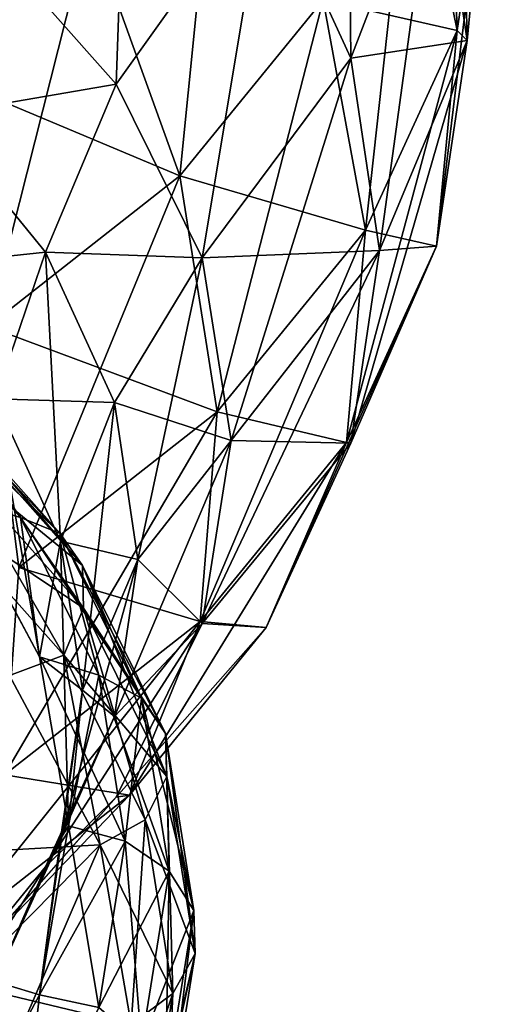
# Model space of a CAD drawing. Header units: millimetres. Extents: x -139 to 139, y -32 to 1264.
# Tile 53 of 256: x -121.26 to -119.15, y 15.11 to 19.54. Entities that reach past the tile are written whole.
import ezdxf

# ---------------------------------------------------------------- set-up
doc = ezdxf.new("R2010")
doc.units = ezdxf.units.MM
doc.header["$LTSCALE"] = 26.699852
for name, color, linetype in [('183', 7, 'CONTINUOUS'), ('184', 7, 'CONTINUOUS'), ('185', 7, 'CONTINUOUS'), ('186', 7, 'CONTINUOUS'), ('189', 7, 'CONTINUOUS'), ('190', 7, 'CONTINUOUS'), ('191', 7, 'CONTINUOUS'), ('195', 7, 'CONTINUOUS'), ('196', 7, 'CONTINUOUS'), ('197', 7, 'CONTINUOUS'), ('201', 7, 'CONTINUOUS'), ('202', 7, 'CONTINUOUS'), ('203', 7, 'CONTINUOUS'), ('204', 7, 'CONTINUOUS')]:
    doc.layers.add(name, color=color, linetype=linetype)

msp = doc.modelspace()

# ---------------------------------------------------------------- linework, layer by layer
at = {"layer": '183', "color": 7, "linetype": 'CONTINUOUS', "true_color": 0xa2afbf}
for points in [[(-121.4438, 19.9468, 15.3441), (-120.7628, 20.9458, 16.0527), (-120.8219, 19.2469, 16.0439), (-121.4438, 19.9468, 15.3441)], [(-120.7628, 20.9458, 16.0527), (-120.1476, 20.1922, 16.8063), (-120.8219, 19.2469, 16.0439), (-120.7628, 20.9458, 16.0527)], [(-119.3824, 20.3663, 18.5199), (-119.1504, 20.4248, 20.4248), (-119.2451, 19.4431, 19.4431), (-119.3824, 20.3663, 18.5199)], [(-120.1476, 20.1922, 16.8063), (-119.3824, 20.3663, 18.5199), (-119.7673, 19.3646, 17.6339), (-120.1476, 20.1922, 16.8063)], [(-119.3824, 20.3663, 18.5199), (-119.2451, 19.4431, 19.4431), (-119.7673, 19.3646, 17.6339), (-119.3824, 20.3663, 18.5199)], [(-120.8219, 19.2469, 16.0439), (-120.1476, 20.1922, 16.8063), (-120.4359, 18.4668, 16.8241), (-120.8219, 19.2469, 16.0439)], [(-120.1476, 20.1922, 16.8063), (-119.7673, 19.3646, 17.6339), (-120.4359, 18.4668, 16.8241), (-120.1476, 20.1922, 16.8063)], [(-119.7673, 19.3646, 17.6339), (-119.2451, 19.4431, 19.4431), (-119.6387, 18.4992, 18.4992), (-119.7673, 19.3646, 17.6339)], [(-119.7673, 19.3646, 17.6339), (-119.6387, 18.4992, 18.4992), (-120.4359, 18.4668, 16.8241), (-119.7673, 19.3646, 17.6339)], [(-120.4359, 18.4668, 16.8241), (-119.6387, 18.4992, 18.4992), (-120.305, 17.6454, 17.6454), (-120.4359, 18.4668, 16.8241)]]:
    msp.add_3dface(points, dxfattribs=at)
at = {"layer": '184', "color": 7, "linetype": 'CONTINUOUS', "true_color": 0xa2afbf}
for points in [[(-121.4438, 19.9468, 15.3441), (-120.8219, 19.2469, 16.0439), (-121.6415, 19.1064, 15.1162), (-121.4438, 19.9468, 15.3441)], [(-121.6415, 19.1064, 15.1162), (-120.8219, 19.2469, 16.0439), (-121.1397, 18.4919, 15.7307), (-121.6415, 19.1064, 15.1162)], [(-120.8219, 19.2469, 16.0439), (-120.4359, 18.4668, 16.8241), (-121.1397, 18.4919, 15.7307), (-120.8219, 19.2469, 16.0439)], [(-121.6415, 19.1064, 15.1162), (-121.1397, 18.4919, 15.7307), (-121.8421, 18.4167, 14.6326), (-121.6415, 19.1064, 15.1162)], [(-121.8421, 18.4167, 14.6326), (-121.1397, 18.4919, 15.7307), (-121.3663, 17.8339, 15.2154), (-121.8421, 18.4167, 14.6326)], [(-121.1397, 18.4919, 15.7307), (-120.8296, 17.817, 16.4056), (-121.3663, 17.8339, 15.2154), (-121.1397, 18.4919, 15.7307)], [(-121.1397, 18.4919, 15.7307), (-120.4359, 18.4668, 16.8241), (-120.8296, 17.817, 16.4056), (-121.1397, 18.4919, 15.7307)], [(-120.4359, 18.4668, 16.8241), (-120.305, 17.6454, 17.6454), (-120.8296, 17.817, 16.4056), (-120.4359, 18.4668, 16.8241)], [(-121.5504, 17.3895, 14.4399), (-121.3663, 17.8339, 15.2154), (-121.1668, 16.6741, 15.1553), (-121.5504, 17.3895, 14.4399)], [(-121.3663, 17.8339, 15.2154), (-120.8296, 17.817, 16.4056), (-121.0722, 17.1939, 15.8554), (-121.3663, 17.8339, 15.2154)], [(-121.3663, 17.8339, 15.2154), (-121.0722, 17.1939, 15.8554), (-121.1668, 16.6741, 15.1553), (-121.3663, 17.8339, 15.2154)], [(-120.8296, 17.817, 16.4056), (-120.7247, 17.1113, 17.1113), (-121.0722, 17.1939, 15.8554), (-120.8296, 17.817, 16.4056)], [(-120.8296, 17.817, 16.4056), (-120.305, 17.6454, 17.6454), (-120.7247, 17.1113, 17.1113), (-120.8296, 17.817, 16.4056)], [(-121.0722, 17.1939, 15.8554), (-120.9727, 16.5247, 16.5247), (-121.1668, 16.6741, 15.1553), (-121.0722, 17.1939, 15.8554)], [(-121.0722, 17.1939, 15.8554), (-120.7247, 17.1113, 17.1113), (-120.9727, 16.5247, 16.5247), (-121.0722, 17.1939, 15.8554)], [(-121.1668, 16.6741, 15.1553), (-120.9727, 16.5247, 16.5247), (-121.0364, 15.9147, 15.9147), (-121.1668, 16.6741, 15.1553)]]:
    msp.add_3dface(points, dxfattribs=at)
at = {"layer": '185', "color": 7, "linetype": 'CONTINUOUS', "true_color": 0xa2afbf}
for points in [[(-121.5504, 17.3895, 14.4399), (-121.2513, 17.3002, 14.3896), (-121.8165, 17.9362, 13.7537), (-121.5504, 17.3895, 14.4399)], [(-121.2513, 17.3002, 14.3896), (-121.6618, 17.8898, 13.5329), (-121.8165, 17.9362, 13.7537), (-121.2513, 17.3002, 14.3896)], [(-121.0731, 17.2273, 14.1954), (-121.5756, 17.7615, 13.3073), (-121.6618, 17.8898, 13.5329), (-121.0731, 17.2273, 14.1954)], [(-121.0731, 17.2273, 14.1954), (-121.6618, 17.8898, 13.5329), (-121.2513, 17.3002, 14.3896), (-121.0731, 17.2273, 14.1954)], [(-120.9737, 17.0842, 13.9846), (-121.5709, 17.5707, 13.1113), (-121.5756, 17.7615, 13.3073), (-120.9737, 17.0842, 13.9846)], [(-120.9737, 17.0842, 13.9846), (-121.5756, 17.7615, 13.3073), (-121.0731, 17.2273, 14.1954), (-120.9737, 17.0842, 13.9846)], [(-120.9683, 16.8927, 13.7894), (-121.6485, 17.3467, 12.9748), (-121.5709, 17.5707, 13.1113), (-120.9683, 16.8927, 13.7894)], [(-120.9683, 16.8927, 13.7894), (-121.5709, 17.5707, 13.1113), (-120.9737, 17.0842, 13.9846), (-120.9683, 16.8927, 13.7894)], [(-121.5504, 17.3895, 14.4399), (-121.1668, 16.6741, 15.1553), (-121.2513, 17.3002, 14.3896), (-121.5504, 17.3895, 14.4399)], [(-121.6485, 17.3467, 12.9748), (-121.0578, 16.682, 13.6396), (-121.3014, 16.5892, 13.4543), (-121.6485, 17.3467, 12.9748)], [(-121.0578, 16.682, 13.6396), (-121.6485, 17.3467, 12.9748), (-120.9683, 16.8927, 13.7894), (-121.0578, 16.682, 13.6396)], [(-121.1668, 16.6741, 15.1553), (-120.9005, 16.5913, 15.0986), (-121.2513, 17.3002, 14.3896), (-121.1668, 16.6741, 15.1553)], [(-120.9005, 16.5913, 15.0986), (-121.0731, 17.2273, 14.1954), (-121.2513, 17.3002, 14.3896), (-120.9005, 16.5913, 15.0986)], [(-120.7077, 16.4888, 14.9339), (-120.9737, 17.0842, 13.9846), (-121.0731, 17.2273, 14.1954), (-120.7077, 16.4888, 14.9339)], [(-120.7077, 16.4888, 14.9339), (-121.0731, 17.2273, 14.1954), (-120.9005, 16.5913, 15.0986), (-120.7077, 16.4888, 14.9339)], [(-120.6001, 16.3292, 14.7395), (-120.9683, 16.8927, 13.7894), (-120.9737, 17.0842, 13.9846), (-120.6001, 16.3292, 14.7395)], [(-120.6001, 16.3292, 14.7395), (-120.9737, 17.0842, 13.9846), (-120.7077, 16.4888, 14.9339), (-120.6001, 16.3292, 14.7395)], [(-120.5943, 16.1368, 14.5452), (-121.0578, 16.682, 13.6396), (-120.9683, 16.8927, 13.7894), (-120.5943, 16.1368, 14.5452)], [(-120.5943, 16.1368, 14.5452), (-120.9683, 16.8927, 13.7894), (-120.6001, 16.3292, 14.7395), (-120.5943, 16.1368, 14.5452)], [(-121.3014, 16.5892, 13.4543), (-121.0578, 16.682, 13.6396), (-120.8936, 15.829, 14.2146), (-121.3014, 16.5892, 13.4543)], [(-121.0578, 16.682, 13.6396), (-120.6911, 15.9409, 14.3806), (-120.8936, 15.829, 14.2146), (-121.0578, 16.682, 13.6396)], [(-120.6911, 15.9409, 14.3806), (-121.0578, 16.682, 13.6396), (-120.5943, 16.1368, 14.5452), (-120.6911, 15.9409, 14.3806)], [(-121.1668, 16.6741, 15.1553), (-121.0364, 15.9147, 15.9147), (-120.9005, 16.5913, 15.0986), (-121.1668, 16.6741, 15.1553)], [(-121.0364, 15.9147, 15.9147), (-120.7816, 15.8449, 15.8449), (-120.9005, 16.5913, 15.0986), (-121.0364, 15.9147, 15.9147)], [(-120.7816, 15.8449, 15.8449), (-120.7077, 16.4888, 14.9339), (-120.9005, 16.5913, 15.0986), (-120.7816, 15.8449, 15.8449)], [(-120.5838, 15.7113, 15.7113), (-120.7077, 16.4888, 14.9339), (-120.7816, 15.8449, 15.8449), (-120.5838, 15.7113, 15.7113)], [(-120.5838, 15.7113, 15.7113), (-120.6001, 16.3292, 14.7395), (-120.7077, 16.4888, 14.9339), (-120.5838, 15.7113, 15.7113)], [(-120.4735, 15.5344, 15.5344), (-120.5943, 16.1368, 14.5452), (-120.6001, 16.3292, 14.7395), (-120.4735, 15.5344, 15.5344)], [(-120.4735, 15.5344, 15.5344), (-120.6001, 16.3292, 14.7395), (-120.5838, 15.7113, 15.7113), (-120.4735, 15.5344, 15.5344)], [(-120.4675, 15.341, 15.341), (-120.6911, 15.9409, 14.3806), (-120.5943, 16.1368, 14.5452), (-120.4675, 15.341, 15.341)], [(-120.4675, 15.341, 15.341), (-120.5943, 16.1368, 14.5452), (-120.4735, 15.5344, 15.5344), (-120.4675, 15.341, 15.341)], [(-120.6911, 15.9409, 14.3806), (-120.5668, 15.1608, 15.1608), (-120.8936, 15.829, 14.2146), (-120.6911, 15.9409, 14.3806)], [(-120.5668, 15.1608, 15.1608), (-120.6911, 15.9409, 14.3806), (-120.4675, 15.341, 15.341), (-120.5668, 15.1608, 15.1608)], [(-120.5668, 15.1608, 15.1608), (-120.755, 15.0218, 15.0218), (-120.8936, 15.829, 14.2146), (-120.5668, 15.1608, 15.1608)]]:
    msp.add_3dface(points, dxfattribs=at)
at = {"layer": '186', "color": 7, "linetype": 'CONTINUOUS', "true_color": 0xa2afbf}
for points in [[(-121.3014, 16.5892, 13.4543), (-120.8936, 15.829, 14.2146), (-121.7781, 15.7801, 13.4208), (-121.3014, 16.5892, 13.4543)], [(-121.7781, 15.7801, 13.4208), (-120.8936, 15.829, 14.2146), (-121.5131, 15.2034, 13.9975), (-121.7781, 15.7801, 13.4208)], [(-120.8936, 15.829, 14.2146), (-120.755, 15.0218, 15.0218), (-121.5131, 15.2034, 13.9975), (-120.8936, 15.829, 14.2146)], [(-121.5131, 15.2034, 13.9975), (-120.755, 15.0218, 15.0218), (-121.4235, 14.6005, 14.6005), (-121.5131, 15.2034, 13.9975)]]:
    msp.add_3dface(points, dxfattribs=at)
at = {"layer": '189', "color": 7, "linetype": 'CONTINUOUS', "true_color": 0xa2afbf}
for points in [[(-120.9426, 19.9613, 24.6697), (-122.2511, 20.5634, 25.7056), (-121.7349, 19.3391, 25.2919), (-120.9426, 19.9613, 24.6697)], [(-119.4937, 20.4912, 22.3042), (-119.892, 19.6243, 23.1711), (-119.2897, 19.4877, 21.362), (-119.4937, 20.4912, 22.3042)], [(-119.1504, 20.4248, 20.4248), (-119.4937, 20.4912, 22.3042), (-119.2897, 19.4877, 21.362), (-119.1504, 20.4248, 20.4248)], [(-119.2451, 19.4431, 19.4431), (-119.1504, 20.4248, 20.4248), (-119.2897, 19.4877, 21.362), (-119.2451, 19.4431, 19.4431)], [(-120.9426, 19.9613, 24.6697), (-121.7349, 19.3391, 25.2919), (-120.5365, 18.8349, 23.9605), (-120.9426, 19.9613, 24.6697)], [(-119.892, 19.6243, 23.1711), (-120.9426, 19.9613, 24.6697), (-120.5365, 18.8349, 23.9605), (-119.892, 19.6243, 23.1711)], [(-119.892, 19.6243, 23.1711), (-120.5365, 18.8349, 23.9605), (-119.7015, 18.5914, 22.2582), (-119.892, 19.6243, 23.1711)], [(-119.2897, 19.4877, 21.362), (-119.892, 19.6243, 23.1711), (-119.7015, 18.5914, 22.2582), (-119.2897, 19.4877, 21.362)], [(-119.2897, 19.4877, 21.362), (-119.7015, 18.5914, 22.2582), (-119.3824, 18.5199, 20.3663), (-119.2897, 19.4877, 21.362)], [(-119.2451, 19.4431, 19.4431), (-119.2897, 19.4877, 21.362), (-119.3824, 18.5199, 20.3663), (-119.2451, 19.4431, 19.4431)], [(-119.6387, 18.4992, 18.4992), (-119.2451, 19.4431, 19.4431), (-119.3824, 18.5199, 20.3663), (-119.6387, 18.4992, 18.4992)], [(-120.5365, 18.8349, 23.9605), (-121.7349, 19.3391, 25.2919), (-121.3991, 18.1576, 24.6379), (-120.5365, 18.8349, 23.9605)], [(-120.5365, 18.8349, 23.9605), (-121.3991, 18.1576, 24.6379), (-120.3678, 17.7754, 23.0743), (-120.5365, 18.8349, 23.9605)], [(-119.7015, 18.5914, 22.2582), (-120.5365, 18.8349, 23.9605), (-120.3678, 17.7754, 23.0743), (-119.7015, 18.5914, 22.2582)], [(-119.7015, 18.5914, 22.2582), (-120.3678, 17.7754, 23.0743), (-119.7881, 17.637, 21.2492), (-119.7015, 18.5914, 22.2582)], [(-119.3824, 18.5199, 20.3663), (-119.7015, 18.5914, 22.2582), (-119.7881, 17.637, 21.2492), (-119.3824, 18.5199, 20.3663)], [(-120.305, 17.6454, 17.6454), (-119.6387, 18.4992, 18.4992), (-119.7673, 17.6339, 19.3646), (-120.305, 17.6454, 17.6454)], [(-119.3824, 18.5199, 20.3663), (-119.7881, 17.637, 21.2492), (-119.7673, 17.6339, 19.3646), (-119.3824, 18.5199, 20.3663)], [(-119.6387, 18.4992, 18.4992), (-119.3824, 18.5199, 20.3663), (-119.7673, 17.6339, 19.3646), (-119.6387, 18.4992, 18.4992)], [(-120.3678, 17.7754, 23.0743), (-121.3991, 18.1576, 24.6379), (-121.2596, 17.0751, 23.7746), (-120.3678, 17.7754, 23.0743)], [(-120.3678, 17.7754, 23.0743), (-121.2596, 17.0751, 23.7746), (-120.4445, 16.833, 22.0532), (-120.3678, 17.7754, 23.0743)], [(-119.7881, 17.637, 21.2492), (-120.3678, 17.7754, 23.0743), (-120.4445, 16.833, 22.0532), (-119.7881, 17.637, 21.2492)], [(-119.7881, 17.637, 21.2492), (-120.4445, 16.833, 22.0532), (-120.1476, 16.8063, 20.1922), (-119.7881, 17.637, 21.2492)], [(-120.305, 17.6454, 17.6454), (-119.7673, 17.6339, 19.3646), (-120.4359, 16.8241, 18.4668), (-120.305, 17.6454, 17.6454)], [(-119.7673, 17.6339, 19.3646), (-120.1476, 16.8063, 20.1922), (-120.4359, 16.8241, 18.4668), (-119.7673, 17.6339, 19.3646)], [(-119.7673, 17.6339, 19.3646), (-119.7881, 17.637, 21.2492), (-120.1476, 16.8063, 20.1922), (-119.7673, 17.6339, 19.3646)], [(-120.4445, 16.833, 22.0532), (-121.2596, 17.0751, 23.7746), (-121.323, 16.1431, 22.743), (-120.4445, 16.833, 22.0532)], [(-120.4445, 16.833, 22.0532), (-121.323, 16.1431, 22.743), (-120.7628, 16.0527, 20.9458), (-120.4445, 16.833, 22.0532)], [(-120.4359, 16.8241, 18.4668), (-120.1476, 16.8063, 20.1922), (-120.8219, 16.0439, 19.2469), (-120.4359, 16.8241, 18.4668)], [(-120.1476, 16.8063, 20.1922), (-120.4445, 16.833, 22.0532), (-120.7628, 16.0527, 20.9458), (-120.1476, 16.8063, 20.1922)], [(-120.1476, 16.8063, 20.1922), (-120.7628, 16.0527, 20.9458), (-120.8219, 16.0439, 19.2469), (-120.1476, 16.8063, 20.1922)], [(-120.7628, 16.0527, 20.9458), (-121.323, 16.1431, 22.743), (-121.5863, 15.4061, 21.5924), (-120.7628, 16.0527, 20.9458)], [(-120.7628, 16.0527, 20.9458), (-121.5863, 15.4061, 21.5924), (-121.4438, 15.3441, 19.9468), (-120.7628, 16.0527, 20.9458)], [(-120.8219, 16.0439, 19.2469), (-120.7628, 16.0527, 20.9458), (-121.4438, 15.3441, 19.9468), (-120.8219, 16.0439, 19.2469)]]:
    msp.add_3dface(points, dxfattribs=at)
at = {"layer": '190', "color": 7, "linetype": 'CONTINUOUS', "true_color": 0xa2afbf}
for points in [[(-120.7247, 17.1113, 17.1113), (-120.305, 17.6454, 17.6454), (-120.4359, 16.8241, 18.4668), (-120.7247, 17.1113, 17.1113)], [(-120.9727, 16.5247, 16.5247), (-120.7247, 17.1113, 17.1113), (-120.8296, 16.4056, 17.817), (-120.9727, 16.5247, 16.5247)], [(-120.7247, 17.1113, 17.1113), (-120.4359, 16.8241, 18.4668), (-120.8296, 16.4056, 17.817), (-120.7247, 17.1113, 17.1113)], [(-120.4359, 16.8241, 18.4668), (-120.8219, 16.0439, 19.2469), (-121.1397, 15.7307, 18.4919), (-120.4359, 16.8241, 18.4668)], [(-120.4359, 16.8241, 18.4668), (-121.1397, 15.7307, 18.4919), (-120.8296, 16.4056, 17.817), (-120.4359, 16.8241, 18.4668)], [(-121.0364, 15.9147, 15.9147), (-120.9727, 16.5247, 16.5247), (-121.0722, 15.8554, 17.1939), (-121.0364, 15.9147, 15.9147)], [(-121.0722, 15.8554, 17.1939), (-120.9727, 16.5247, 16.5247), (-120.8296, 16.4056, 17.817), (-121.0722, 15.8554, 17.1939)], [(-121.1397, 15.7307, 18.4919), (-121.0722, 15.8554, 17.1939), (-120.8296, 16.4056, 17.817), (-121.1397, 15.7307, 18.4919)], [(-120.8219, 16.0439, 19.2469), (-121.4438, 15.3441, 19.9468), (-121.6415, 15.1162, 19.1064), (-120.8219, 16.0439, 19.2469)], [(-120.8219, 16.0439, 19.2469), (-121.6415, 15.1162, 19.1064), (-121.1397, 15.7307, 18.4919), (-120.8219, 16.0439, 19.2469)], [(-121.1669, 15.1551, 16.6743), (-121.0364, 15.9147, 15.9147), (-121.0722, 15.8554, 17.1939), (-121.1669, 15.1551, 16.6743)], [(-121.3663, 15.2154, 17.8339), (-121.1669, 15.1551, 16.6743), (-121.0722, 15.8554, 17.1939), (-121.3663, 15.2154, 17.8339)], [(-121.3663, 15.2154, 17.8339), (-121.0722, 15.8554, 17.1939), (-121.1397, 15.7307, 18.4919), (-121.3663, 15.2154, 17.8339)], [(-121.6415, 15.1162, 19.1064), (-121.3663, 15.2154, 17.8339), (-121.1397, 15.7307, 18.4919), (-121.6415, 15.1162, 19.1064)], [(-121.5506, 14.4396, 17.3897), (-121.1669, 15.1551, 16.6743), (-121.3663, 15.2154, 17.8339), (-121.5506, 14.4396, 17.3897)]]:
    msp.add_3dface(points, dxfattribs=at)
at = {"layer": '191', "color": 7, "linetype": 'CONTINUOUS', "true_color": 0xa2afbf}
for points in [[(-120.7816, 15.8449, 15.8449), (-121.0364, 15.9147, 15.9147), (-121.1669, 15.1551, 16.6743), (-120.7816, 15.8449, 15.8449)], [(-120.7816, 15.8449, 15.8449), (-121.1669, 15.1551, 16.6743), (-120.9005, 15.0986, 16.5913), (-120.7816, 15.8449, 15.8449)], [(-120.5838, 15.7113, 15.7113), (-120.7816, 15.8449, 15.8449), (-120.9005, 15.0986, 16.5913), (-120.5838, 15.7113, 15.7113)], [(-120.5838, 15.7113, 15.7113), (-120.9005, 15.0986, 16.5913), (-120.7077, 14.9339, 16.4888), (-120.5838, 15.7113, 15.7113)], [(-120.4735, 15.5344, 15.5344), (-120.5838, 15.7113, 15.7113), (-120.7077, 14.9339, 16.4888), (-120.4735, 15.5344, 15.5344)], [(-120.4735, 15.5344, 15.5344), (-120.7077, 14.9339, 16.4888), (-120.6001, 14.7395, 16.3292), (-120.4735, 15.5344, 15.5344)], [(-120.4675, 15.341, 15.341), (-120.4735, 15.5344, 15.5344), (-120.6001, 14.7395, 16.3292), (-120.4675, 15.341, 15.341)], [(-120.4675, 15.341, 15.341), (-120.6001, 14.7395, 16.3292), (-120.5943, 14.5452, 16.1368), (-120.4675, 15.341, 15.341)], [(-120.5668, 15.1608, 15.1608), (-120.4675, 15.341, 15.341), (-120.5943, 14.5452, 16.1368), (-120.5668, 15.1608, 15.1608)], [(-121.1669, 15.1551, 16.6743), (-121.5506, 14.4396, 17.3897), (-121.2513, 14.3896, 17.3002), (-121.1669, 15.1551, 16.6743)], [(-120.9005, 15.0986, 16.5913), (-121.1669, 15.1551, 16.6743), (-121.2513, 14.3896, 17.3002), (-120.9005, 15.0986, 16.5913)], [(-120.755, 15.0218, 15.0218), (-120.5668, 15.1608, 15.1608), (-120.6911, 14.3806, 15.9409), (-120.755, 15.0218, 15.0218)], [(-120.5668, 15.1608, 15.1608), (-120.5943, 14.5452, 16.1368), (-120.6911, 14.3806, 15.9409), (-120.5668, 15.1608, 15.1608)]]:
    msp.add_3dface(points, dxfattribs=at)
at = {"layer": '195', "color": 7, "linetype": 'CONTINUOUS', "true_color": 0xa2afbf}
for points in [[(-119.4937, 20.4912, -22.3042), (-119.3589, 21.3977, -21.3977), (-119.2897, 19.4877, -21.362), (-119.4937, 20.4912, -22.3042)], [(-119.2897, 19.4877, -21.362), (-119.3589, 21.3977, -21.3977), (-119.1504, 20.4248, -20.4248), (-119.2897, 19.4877, -21.362)], [(-121.7349, 19.3391, -25.2919), (-121.5666, 21.1009, -25.1681), (-120.9426, 19.9613, -24.6697), (-121.7349, 19.3391, -25.2919)], [(-120.9426, 19.9613, -24.6697), (-120.3505, 20.6864, -23.9446), (-120.5365, 18.8349, -23.9605), (-120.9426, 19.9613, -24.6697)], [(-120.5365, 18.8349, -23.9605), (-120.3505, 20.6864, -23.9446), (-119.892, 19.6243, -23.1711), (-120.5365, 18.8349, -23.9605)], [(-119.892, 19.6243, -23.1711), (-119.4937, 20.4912, -22.3042), (-119.7015, 18.5914, -22.2582), (-119.892, 19.6243, -23.1711)], [(-119.7015, 18.5914, -22.2582), (-119.4937, 20.4912, -22.3042), (-119.2897, 19.4877, -21.362), (-119.7015, 18.5914, -22.2582)], [(-119.2897, 19.4877, -21.362), (-119.1504, 20.4248, -20.4248), (-119.3824, 18.5199, -20.3663), (-119.2897, 19.4877, -21.362)], [(-119.3824, 18.5199, -20.3663), (-119.1504, 20.4248, -20.4248), (-119.2451, 19.4431, -19.4431), (-119.3824, 18.5199, -20.3663)], [(-121.7349, 19.3391, -25.2919), (-120.9426, 19.9613, -24.6697), (-121.3991, 18.1576, -24.6379), (-121.7349, 19.3391, -25.2919)], [(-121.3991, 18.1576, -24.6379), (-120.9426, 19.9613, -24.6697), (-120.5365, 18.8349, -23.9605), (-121.3991, 18.1576, -24.6379)], [(-120.5365, 18.8349, -23.9605), (-119.892, 19.6243, -23.1711), (-120.3678, 17.7754, -23.0743), (-120.5365, 18.8349, -23.9605)], [(-120.3678, 17.7754, -23.0743), (-119.892, 19.6243, -23.1711), (-119.7015, 18.5914, -22.2582), (-120.3678, 17.7754, -23.0743)], [(-119.7015, 18.5914, -22.2582), (-119.2897, 19.4877, -21.362), (-119.7881, 17.637, -21.2492), (-119.7015, 18.5914, -22.2582)], [(-119.7881, 17.637, -21.2492), (-119.2897, 19.4877, -21.362), (-119.3824, 18.5199, -20.3663), (-119.7881, 17.637, -21.2492)], [(-119.3824, 18.5199, -20.3663), (-119.2451, 19.4431, -19.4431), (-119.7673, 17.6339, -19.3646), (-119.3824, 18.5199, -20.3663)], [(-119.7673, 17.6339, -19.3646), (-119.2451, 19.4431, -19.4431), (-119.6387, 18.4992, -18.4992), (-119.7673, 17.6339, -19.3646)], [(-121.3991, 18.1576, -24.6379), (-120.5365, 18.8349, -23.9605), (-121.2596, 17.0751, -23.7746), (-121.3991, 18.1576, -24.6379)], [(-121.2596, 17.0751, -23.7746), (-120.5365, 18.8349, -23.9605), (-120.3678, 17.7754, -23.0743), (-121.2596, 17.0751, -23.7746)], [(-120.3678, 17.7754, -23.0743), (-119.7015, 18.5914, -22.2582), (-120.4445, 16.833, -22.0532), (-120.3678, 17.7754, -23.0743)], [(-120.4445, 16.833, -22.0532), (-119.7015, 18.5914, -22.2582), (-119.7881, 17.637, -21.2492), (-120.4445, 16.833, -22.0532)], [(-119.7673, 17.6339, -19.3646), (-119.6387, 18.4992, -18.4992), (-120.4359, 16.8241, -18.4668), (-119.7673, 17.6339, -19.3646)], [(-120.4359, 16.8241, -18.4668), (-119.6387, 18.4992, -18.4992), (-120.305, 17.6454, -17.6454), (-120.4359, 16.8241, -18.4668)], [(-119.7881, 17.637, -21.2492), (-119.3824, 18.5199, -20.3663), (-120.1476, 16.8063, -20.1922), (-119.7881, 17.637, -21.2492)], [(-120.1476, 16.8063, -20.1922), (-119.3824, 18.5199, -20.3663), (-119.7673, 17.6339, -19.3646), (-120.1476, 16.8063, -20.1922)], [(-121.2596, 17.0751, -23.7746), (-120.3678, 17.7754, -23.0743), (-121.323, 16.1431, -22.743), (-121.2596, 17.0751, -23.7746)], [(-121.323, 16.1431, -22.743), (-120.3678, 17.7754, -23.0743), (-120.4445, 16.833, -22.0532), (-121.323, 16.1431, -22.743)], [(-120.4445, 16.833, -22.0532), (-119.7881, 17.637, -21.2492), (-120.7628, 16.0527, -20.9458), (-120.4445, 16.833, -22.0532)], [(-120.7628, 16.0527, -20.9458), (-119.7881, 17.637, -21.2492), (-120.1476, 16.8063, -20.1922), (-120.7628, 16.0527, -20.9458)], [(-120.1476, 16.8063, -20.1922), (-119.7673, 17.6339, -19.3646), (-120.4359, 16.8241, -18.4668), (-120.1476, 16.8063, -20.1922)], [(-121.323, 16.1431, -22.743), (-120.4445, 16.833, -22.0532), (-121.5863, 15.4061, -21.5924), (-121.323, 16.1431, -22.743)], [(-121.5863, 15.4061, -21.5924), (-120.4445, 16.833, -22.0532), (-120.7628, 16.0527, -20.9458), (-121.5863, 15.4061, -21.5924)], [(-120.8219, 16.0439, -19.2469), (-120.1476, 16.8063, -20.1922), (-120.4359, 16.8241, -18.4668), (-120.8219, 16.0439, -19.2469)], [(-120.7628, 16.0527, -20.9458), (-120.1476, 16.8063, -20.1922), (-120.8219, 16.0439, -19.2469), (-120.7628, 16.0527, -20.9458)], [(-121.5863, 15.4061, -21.5924), (-120.7628, 16.0527, -20.9458), (-121.4438, 15.3441, -19.9468), (-121.5863, 15.4061, -21.5924)], [(-121.4438, 15.3441, -19.9468), (-120.7628, 16.0527, -20.9458), (-120.8219, 16.0439, -19.2469), (-121.4438, 15.3441, -19.9468)]]:
    msp.add_3dface(points, dxfattribs=at)
at = {"layer": '196', "color": 7, "linetype": 'CONTINUOUS', "true_color": 0xa2afbf}
for points in [[(-120.4359, 16.8241, -18.4668), (-120.305, 17.6454, -17.6454), (-120.8296, 16.4056, -17.817), (-120.4359, 16.8241, -18.4668)], [(-120.8296, 16.4056, -17.817), (-120.305, 17.6454, -17.6454), (-120.7247, 17.1113, -17.1113), (-120.8296, 16.4056, -17.817)], [(-120.8296, 16.4056, -17.817), (-120.7247, 17.1113, -17.1113), (-121.0722, 15.8554, -17.1939), (-120.8296, 16.4056, -17.817)], [(-121.0722, 15.8554, -17.1939), (-120.7247, 17.1113, -17.1113), (-120.9727, 16.5247, -16.5247), (-121.0722, 15.8554, -17.1939)], [(-120.8219, 16.0439, -19.2469), (-120.4359, 16.8241, -18.4668), (-121.1397, 15.7307, -18.4919), (-120.8219, 16.0439, -19.2469)], [(-121.1397, 15.7307, -18.4919), (-120.4359, 16.8241, -18.4668), (-120.8296, 16.4056, -17.817), (-121.1397, 15.7307, -18.4919)], [(-121.0722, 15.8554, -17.1939), (-120.9727, 16.5247, -16.5247), (-121.1668, 15.1553, -16.6741), (-121.0722, 15.8554, -17.1939)], [(-121.1668, 15.1553, -16.6741), (-120.9727, 16.5247, -16.5247), (-121.0364, 15.9147, -15.9147), (-121.1668, 15.1553, -16.6741)], [(-121.1397, 15.7307, -18.4919), (-120.8296, 16.4056, -17.817), (-121.3663, 15.2154, -17.8339), (-121.1397, 15.7307, -18.4919)], [(-121.3663, 15.2154, -17.8339), (-120.8296, 16.4056, -17.817), (-121.0722, 15.8554, -17.1939), (-121.3663, 15.2154, -17.8339)], [(-121.4438, 15.3441, -19.9468), (-120.8219, 16.0439, -19.2469), (-121.6415, 15.1162, -19.1064), (-121.4438, 15.3441, -19.9468)], [(-121.6415, 15.1162, -19.1064), (-120.8219, 16.0439, -19.2469), (-121.1397, 15.7307, -18.4919), (-121.6415, 15.1162, -19.1064)], [(-121.3663, 15.2154, -17.8339), (-121.0722, 15.8554, -17.1939), (-121.1668, 15.1553, -16.6741), (-121.3663, 15.2154, -17.8339)], [(-121.6415, 15.1162, -19.1064), (-121.1397, 15.7307, -18.4919), (-121.8421, 14.6326, -18.4167), (-121.6415, 15.1162, -19.1064)], [(-121.8421, 14.6326, -18.4167), (-121.1397, 15.7307, -18.4919), (-121.3663, 15.2154, -17.8339), (-121.8421, 14.6326, -18.4167)], [(-121.5504, 14.4399, -17.3895), (-121.3663, 15.2154, -17.8339), (-121.1668, 15.1553, -16.6741), (-121.5504, 14.4399, -17.3895)]]:
    msp.add_3dface(points, dxfattribs=at)
at = {"layer": '197', "color": 7, "linetype": 'CONTINUOUS', "true_color": 0xa2afbf}
for points in [[(-121.1668, 15.1553, -16.6741), (-121.0364, 15.9147, -15.9147), (-120.9005, 15.0986, -16.5913), (-121.1668, 15.1553, -16.6741)], [(-121.0364, 15.9147, -15.9147), (-120.7816, 15.8449, -15.8449), (-120.9005, 15.0986, -16.5913), (-121.0364, 15.9147, -15.9147)], [(-120.7816, 15.8449, -15.8449), (-120.7077, 14.9339, -16.4888), (-120.9005, 15.0986, -16.5913), (-120.7816, 15.8449, -15.8449)], [(-120.5838, 15.7113, -15.7113), (-120.7077, 14.9339, -16.4888), (-120.7816, 15.8449, -15.8449), (-120.5838, 15.7113, -15.7113)], [(-120.5838, 15.7113, -15.7113), (-120.6001, 14.7395, -16.3292), (-120.7077, 14.9339, -16.4888), (-120.5838, 15.7113, -15.7113)], [(-120.4735, 15.5344, -15.5344), (-120.6001, 14.7395, -16.3292), (-120.5838, 15.7113, -15.7113), (-120.4735, 15.5344, -15.5344)], [(-120.4735, 15.5344, -15.5344), (-120.5943, 14.5452, -16.1368), (-120.6001, 14.7395, -16.3292), (-120.4735, 15.5344, -15.5344)], [(-120.4675, 15.341, -15.341), (-120.5943, 14.5452, -16.1368), (-120.4735, 15.5344, -15.5344), (-120.4675, 15.341, -15.341)], [(-120.5668, 15.1608, -15.1608), (-120.6911, 14.3806, -15.9409), (-120.4675, 15.341, -15.341), (-120.5668, 15.1608, -15.1608)], [(-120.4675, 15.341, -15.341), (-120.6911, 14.3806, -15.9409), (-120.5943, 14.5452, -16.1368), (-120.4675, 15.341, -15.341)], [(-121.5504, 14.4399, -17.3895), (-121.1668, 15.1553, -16.6741), (-121.2513, 14.3896, -17.3002), (-121.5504, 14.4399, -17.3895)], [(-121.1668, 15.1553, -16.6741), (-120.9005, 15.0986, -16.5913), (-121.2513, 14.3896, -17.3002), (-121.1668, 15.1553, -16.6741)], [(-120.5668, 15.1608, -15.1608), (-120.755, 15.0218, -15.0218), (-120.8936, 14.2146, -15.829), (-120.5668, 15.1608, -15.1608)], [(-120.6911, 14.3806, -15.9409), (-120.5668, 15.1608, -15.1608), (-120.8936, 14.2146, -15.829), (-120.6911, 14.3806, -15.9409)]]:
    msp.add_3dface(points, dxfattribs=at)
at = {"layer": '201', "color": 7, "linetype": 'CONTINUOUS', "true_color": 0xa2afbf}
for points in [[(-119.2451, 19.4431, -19.4431), (-119.2897, 21.362, -19.4877), (-119.3824, 20.3663, -18.5199), (-119.2451, 19.4431, -19.4431)], [(-119.2451, 19.4431, -19.4431), (-119.1504, 20.4248, -20.4248), (-119.2897, 21.362, -19.4877), (-119.2451, 19.4431, -19.4431)], [(-119.7673, 19.3646, -17.6339), (-119.7881, 21.2492, -17.637), (-120.1476, 20.1922, -16.8063), (-119.7673, 19.3646, -17.6339)], [(-119.3824, 20.3663, -18.5199), (-119.7881, 21.2492, -17.637), (-119.7673, 19.3646, -17.6339), (-119.3824, 20.3663, -18.5199)], [(-120.8219, 19.2469, -16.0439), (-120.7628, 20.9458, -16.0527), (-121.4438, 19.9468, -15.3441), (-120.8219, 19.2469, -16.0439)], [(-120.1476, 20.1922, -16.8063), (-120.7628, 20.9458, -16.0527), (-120.8219, 19.2469, -16.0439), (-120.1476, 20.1922, -16.8063)], [(-119.6387, 18.4992, -18.4992), (-119.3824, 20.3663, -18.5199), (-119.7673, 19.3646, -17.6339), (-119.6387, 18.4992, -18.4992)], [(-119.6387, 18.4992, -18.4992), (-119.2451, 19.4431, -19.4431), (-119.3824, 20.3663, -18.5199), (-119.6387, 18.4992, -18.4992)], [(-120.4359, 18.4668, -16.8241), (-120.1476, 20.1922, -16.8063), (-120.8219, 19.2469, -16.0439), (-120.4359, 18.4668, -16.8241)], [(-119.7673, 19.3646, -17.6339), (-120.1476, 20.1922, -16.8063), (-120.4359, 18.4668, -16.8241), (-119.7673, 19.3646, -17.6339)], [(-120.305, 17.6454, -17.6454), (-119.7673, 19.3646, -17.6339), (-120.4359, 18.4668, -16.8241), (-120.305, 17.6454, -17.6454)], [(-120.305, 17.6454, -17.6454), (-119.6387, 18.4992, -18.4992), (-119.7673, 19.3646, -17.6339), (-120.305, 17.6454, -17.6454)]]:
    msp.add_3dface(points, dxfattribs=at)
at = {"layer": '202', "color": 7, "linetype": 'CONTINUOUS', "true_color": 0xa2afbf}
for points in [[(-120.8219, 19.2469, -16.0439), (-121.4438, 19.9468, -15.3441), (-121.6415, 19.1064, -15.1162), (-120.8219, 19.2469, -16.0439)], [(-120.8219, 19.2469, -16.0439), (-121.6415, 19.1064, -15.1162), (-121.1397, 18.4919, -15.7307), (-120.8219, 19.2469, -16.0439)], [(-120.4359, 18.4668, -16.8241), (-120.8219, 19.2469, -16.0439), (-121.1397, 18.4919, -15.7307), (-120.4359, 18.4668, -16.8241)], [(-121.6415, 19.1064, -15.1162), (-121.3663, 17.8339, -15.2154), (-121.1397, 18.4919, -15.7307), (-121.6415, 19.1064, -15.1162)], [(-121.3663, 17.8339, -15.2154), (-121.0722, 17.1939, -15.8554), (-121.1397, 18.4919, -15.7307), (-121.3663, 17.8339, -15.2154)], [(-120.4359, 18.4668, -16.8241), (-121.1397, 18.4919, -15.7307), (-120.8296, 17.817, -16.4056), (-120.4359, 18.4668, -16.8241)], [(-121.1397, 18.4919, -15.7307), (-121.0722, 17.1939, -15.8554), (-120.8296, 17.817, -16.4056), (-121.1397, 18.4919, -15.7307)], [(-120.7247, 17.1113, -17.1113), (-120.4359, 18.4668, -16.8241), (-120.8296, 17.817, -16.4056), (-120.7247, 17.1113, -17.1113)], [(-120.7247, 17.1113, -17.1113), (-120.305, 17.6454, -17.6454), (-120.4359, 18.4668, -16.8241), (-120.7247, 17.1113, -17.1113)], [(-121.5506, 17.3897, -14.4396), (-121.1669, 16.6743, -15.1551), (-121.3663, 17.8339, -15.2154), (-121.5506, 17.3897, -14.4396)], [(-121.3663, 17.8339, -15.2154), (-121.1669, 16.6743, -15.1551), (-121.0722, 17.1939, -15.8554), (-121.3663, 17.8339, -15.2154)], [(-121.0722, 17.1939, -15.8554), (-120.9727, 16.5247, -16.5247), (-120.8296, 17.817, -16.4056), (-121.0722, 17.1939, -15.8554)], [(-120.9727, 16.5247, -16.5247), (-120.7247, 17.1113, -17.1113), (-120.8296, 17.817, -16.4056), (-120.9727, 16.5247, -16.5247)], [(-121.1669, 16.6743, -15.1551), (-121.0364, 15.9147, -15.9147), (-121.0722, 17.1939, -15.8554), (-121.1669, 16.6743, -15.1551)], [(-121.0364, 15.9147, -15.9147), (-120.9727, 16.5247, -16.5247), (-121.0722, 17.1939, -15.8554), (-121.0364, 15.9147, -15.9147)]]:
    msp.add_3dface(points, dxfattribs=at)
at = {"layer": '203', "color": 7, "linetype": 'CONTINUOUS', "true_color": 0xa2afbf}
for points in [[(-121.2513, 17.3002, -14.3896), (-121.5506, 17.3897, -14.4396), (-121.8165, 17.9362, -13.7537), (-121.2513, 17.3002, -14.3896)], [(-121.2513, 17.3002, -14.3896), (-121.8165, 17.9362, -13.7537), (-121.0731, 17.2273, -14.1954), (-121.2513, 17.3002, -14.3896)], [(-121.0731, 17.2273, -14.1954), (-121.8165, 17.9362, -13.7537), (-121.6618, 17.8898, -13.5329), (-121.0731, 17.2273, -14.1954)], [(-121.0731, 17.2273, -14.1954), (-121.6618, 17.8898, -13.5329), (-120.9737, 17.0842, -13.9846), (-121.0731, 17.2273, -14.1954)], [(-120.9737, 17.0842, -13.9846), (-121.6618, 17.8898, -13.5329), (-121.5756, 17.7615, -13.3073), (-120.9737, 17.0842, -13.9846)], [(-120.9737, 17.0842, -13.9846), (-121.5756, 17.7615, -13.3073), (-120.9683, 16.8927, -13.7894), (-120.9737, 17.0842, -13.9846)], [(-120.9683, 16.8927, -13.7894), (-121.5756, 17.7615, -13.3073), (-121.5709, 17.5707, -13.1113), (-120.9683, 16.8927, -13.7894)], [(-121.0578, 16.682, -13.6396), (-121.5709, 17.5707, -13.1113), (-121.6485, 17.3467, -12.9748), (-121.0578, 16.682, -13.6396)], [(-120.9683, 16.8927, -13.7894), (-121.5709, 17.5707, -13.1113), (-121.0578, 16.682, -13.6396), (-120.9683, 16.8927, -13.7894)], [(-121.1669, 16.6743, -15.1551), (-121.5506, 17.3897, -14.4396), (-121.2513, 17.3002, -14.3896), (-121.1669, 16.6743, -15.1551)], [(-121.0578, 16.682, -13.6396), (-121.6485, 17.3467, -12.9748), (-121.3014, 16.5892, -13.4543), (-121.0578, 16.682, -13.6396)], [(-120.9005, 16.5913, -15.0986), (-121.1669, 16.6743, -15.1551), (-121.2513, 17.3002, -14.3896), (-120.9005, 16.5913, -15.0986)], [(-120.9005, 16.5913, -15.0986), (-121.2513, 17.3002, -14.3896), (-120.7077, 16.4888, -14.9339), (-120.9005, 16.5913, -15.0986)], [(-120.7077, 16.4888, -14.9339), (-121.2513, 17.3002, -14.3896), (-121.0731, 17.2273, -14.1954), (-120.7077, 16.4888, -14.9339)], [(-120.7077, 16.4888, -14.9339), (-121.0731, 17.2273, -14.1954), (-120.6001, 16.3292, -14.7395), (-120.7077, 16.4888, -14.9339)], [(-120.6001, 16.3292, -14.7395), (-121.0731, 17.2273, -14.1954), (-120.9737, 17.0842, -13.9846), (-120.6001, 16.3292, -14.7395)], [(-120.6001, 16.3292, -14.7395), (-120.9737, 17.0842, -13.9846), (-120.5943, 16.1368, -14.5452), (-120.6001, 16.3292, -14.7395)], [(-120.5943, 16.1368, -14.5452), (-120.9737, 17.0842, -13.9846), (-120.9683, 16.8927, -13.7894), (-120.5943, 16.1368, -14.5452)], [(-120.6911, 15.9409, -14.3806), (-120.9683, 16.8927, -13.7894), (-121.0578, 16.682, -13.6396), (-120.6911, 15.9409, -14.3806)], [(-120.5943, 16.1368, -14.5452), (-120.9683, 16.8927, -13.7894), (-120.6911, 15.9409, -14.3806), (-120.5943, 16.1368, -14.5452)], [(-120.8936, 15.829, -14.2146), (-121.0578, 16.682, -13.6396), (-121.3014, 16.5892, -13.4543), (-120.8936, 15.829, -14.2146)], [(-120.6911, 15.9409, -14.3806), (-121.0578, 16.682, -13.6396), (-120.8936, 15.829, -14.2146), (-120.6911, 15.9409, -14.3806)], [(-120.7816, 15.8449, -15.8449), (-121.0364, 15.9147, -15.9147), (-121.1669, 16.6743, -15.1551), (-120.7816, 15.8449, -15.8449)], [(-120.7816, 15.8449, -15.8449), (-121.1669, 16.6743, -15.1551), (-120.9005, 16.5913, -15.0986), (-120.7816, 15.8449, -15.8449)], [(-120.5838, 15.7113, -15.7113), (-120.9005, 16.5913, -15.0986), (-120.7077, 16.4888, -14.9339), (-120.5838, 15.7113, -15.7113)], [(-120.5838, 15.7113, -15.7113), (-120.7816, 15.8449, -15.8449), (-120.9005, 16.5913, -15.0986), (-120.5838, 15.7113, -15.7113)], [(-120.4735, 15.5344, -15.5344), (-120.7077, 16.4888, -14.9339), (-120.6001, 16.3292, -14.7395), (-120.4735, 15.5344, -15.5344)], [(-120.4735, 15.5344, -15.5344), (-120.5838, 15.7113, -15.7113), (-120.7077, 16.4888, -14.9339), (-120.4735, 15.5344, -15.5344)], [(-120.4675, 15.341, -15.341), (-120.6001, 16.3292, -14.7395), (-120.5943, 16.1368, -14.5452), (-120.4675, 15.341, -15.341)], [(-120.4675, 15.341, -15.341), (-120.4735, 15.5344, -15.5344), (-120.6001, 16.3292, -14.7395), (-120.4675, 15.341, -15.341)], [(-120.5668, 15.1608, -15.1608), (-120.5943, 16.1368, -14.5452), (-120.6911, 15.9409, -14.3806), (-120.5668, 15.1608, -15.1608)], [(-120.5668, 15.1608, -15.1608), (-120.4675, 15.341, -15.341), (-120.5943, 16.1368, -14.5452), (-120.5668, 15.1608, -15.1608)], [(-120.755, 15.0218, -15.0218), (-120.6911, 15.9409, -14.3806), (-120.8936, 15.829, -14.2146), (-120.755, 15.0218, -15.0218)], [(-120.755, 15.0218, -15.0218), (-120.5668, 15.1608, -15.1608), (-120.6911, 15.9409, -14.3806), (-120.755, 15.0218, -15.0218)]]:
    msp.add_3dface(points, dxfattribs=at)
at = {"layer": '204', "color": 7, "linetype": 'CONTINUOUS', "true_color": 0xa2afbf}
for points in [[(-120.8936, 15.829, -14.2146), (-121.3014, 16.5892, -13.4543), (-121.7781, 15.7801, -13.4208), (-120.8936, 15.829, -14.2146)], [(-121.5131, 15.2034, -13.9975), (-120.8936, 15.829, -14.2146), (-121.7781, 15.7801, -13.4208), (-121.5131, 15.2034, -13.9975)], [(-121.4235, 14.6005, -14.6005), (-120.8936, 15.829, -14.2146), (-121.5131, 15.2034, -13.9975), (-121.4235, 14.6005, -14.6005)], [(-121.4235, 14.6005, -14.6005), (-120.755, 15.0218, -15.0218), (-120.8936, 15.829, -14.2146), (-121.4235, 14.6005, -14.6005)]]:
    msp.add_3dface(points, dxfattribs=at)

doc.saveas('drawing.dxf')
